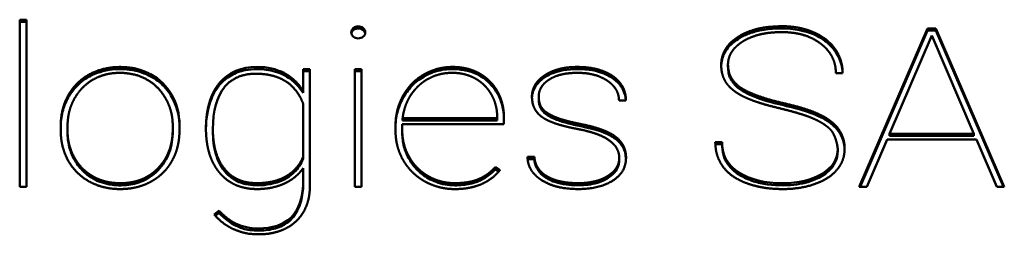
# Model space of a CAD drawing. Header units: millimetres. Extents: x 90 to 4401, y 90 to 14724.
# Tile 38 of 44: x 3206.67 to 3229.66, y 2449.69 to 2454.69. Entities that reach past the tile are written whole.
import ezdxf

# ---------------------------------------------------------------- set-up
doc = ezdxf.new("R2010")
doc.units = ezdxf.units.MM
doc.header["$LTSCALE"] = 15
doc.layers.add('Visible (ISO)', color=7, linetype='Continuous', lineweight=50)

msp = doc.modelspace()

# ---------------------------------------------------------------- linework, layer by layer
at = {"layer": 'Visible (ISO)'}
for p, q in [((3206.673, 2450.796), (3206.673, 2454.691)), ((3206.673, 2454.691), (3206.831, 2454.691)), ((3206.673, 2454.641), (3206.831, 2454.641)), ((3206.831, 2454.691), (3206.831, 2450.796)), ((3226.275, 2450.796), (3227.871, 2454.488)), ((3226.297, 2450.796), (3227.871, 2454.438)), ((3227.871, 2454.438), (3227.871, 2454.488)), ((3227.871, 2454.488), (3228.065, 2454.488)), ((3227.871, 2454.438), (3228.065, 2454.438)), ((3228.065, 2454.488), (3229.66, 2450.796)), ((3228.065, 2454.438), (3228.065, 2454.488)), ((3228.065, 2454.438), (3229.639, 2450.796)), ((3223.443, 2454.239), (3223.443, 2454.289)), ((3225.202, 2454.351), (3225.202, 2454.401)), ((3227.968, 2454.323), (3226.981, 2452.036)), ((3228.952, 2452.036), (3227.968, 2454.323)), ((3213.288, 2453.54), (3213.449, 2453.54)), ((3213.288, 2453.038), (3213.288, 2453.54)), ((3213.288, 2453.49), (3213.449, 2453.49)), ((3213.449, 2453.54), (3213.449, 2450.844)), ((3214.497, 2450.796), (3214.497, 2453.54)), ((3214.497, 2453.54), (3214.656, 2453.54)), ((3214.497, 2453.49), (3214.656, 2453.49)), ((3214.656, 2453.54), (3214.656, 2450.796)), ((3223.209, 2453.599), (3223.209, 2453.649)), ((3216.105, 2453.363), (3216.105, 2453.413)), ((3225.886, 2453.449), (3225.727, 2453.449)), ((3213.288, 2452.988), (3213.288, 2453.038)), ((3223.511, 2453.056), (3223.511, 2453.106)), ((3218.79, 2452.85), (3218.79, 2452.9)), ((3220.826, 2452.807), (3220.665, 2452.807)), ((3213.288, 2451.496), (3213.288, 2452.741)), ((3215.613, 2452.346), (3215.613, 2452.396)), ((3215.613, 2452.396), (3217.821, 2452.396)), ((3215.613, 2452.346), (3217.821, 2452.346)), ((3217.821, 2452.396), (3217.821, 2452.429)), ((3217.821, 2452.346), (3217.821, 2452.396)), ((3217.979, 2452.404), (3217.979, 2452.259)), ((3207.631, 2452.099), (3207.631, 2452.221)), ((3207.789, 2452.196), (3207.789, 2452.115)), ((3207.789, 2452.065), (3207.789, 2452.115)), ((3210.246, 2452.143), (3210.246, 2452.221)), ((3210.246, 2452.093), (3210.246, 2452.143)), ((3210.404, 2452.236), (3210.404, 2452.115)), ((3211.021, 2452.16), (3211.021, 2452.196)), ((3211.183, 2452.087), (3211.183, 2452.137)), ((3215.447, 2452.107), (3215.447, 2452.221)), ((3215.604, 2452.259), (3215.604, 2452.11)), ((3217.979, 2452.259), (3215.604, 2452.259)), ((3215.604, 2452.06), (3215.604, 2452.11)), ((3226.923, 2451.899), (3226.448, 2450.796)), ((3229.011, 2451.899), (3226.923, 2451.899)), ((3226.981, 2452.036), (3228.952, 2452.036)), ((3226.981, 2451.986), (3226.981, 2452.036)), ((3226.981, 2451.986), (3228.952, 2451.986)), ((3228.952, 2451.986), (3228.952, 2452.036)), ((3229.488, 2450.796), (3229.011, 2451.899)), ((3222.913, 2451.838), (3223.072, 2451.838)), ((3222.915, 2451.788), (3223.072, 2451.788)), ((3223.072, 2451.788), (3223.072, 2451.838)), ((3225.772, 2451.631), (3225.772, 2451.681)), ((3213.288, 2451.446), (3213.288, 2451.496)), ((3218.53, 2451.493), (3218.688, 2451.493)), ((3218.532, 2451.443), (3218.688, 2451.443)), ((3218.688, 2451.443), (3218.688, 2451.493)), ((3220.671, 2451.418), (3220.671, 2451.468)), ((3213.288, 2450.809), (3213.288, 2451.23)), ((3217.774, 2451.257), (3217.886, 2451.189)), ((3217.774, 2451.207), (3217.774, 2451.257)), ((3217.774, 2451.207), (3217.858, 2451.156)), ((3208.382, 2450.992), (3208.382, 2451.042)), ((3217.378, 2450.924), (3217.378, 2450.974)), ((3206.831, 2450.796), (3206.673, 2450.796)), ((3213.288, 2450.759), (3213.288, 2450.809)), ((3214.656, 2450.796), (3214.497, 2450.796)), ((3226.448, 2450.796), (3226.275, 2450.796)), ((3229.66, 2450.796), (3229.488, 2450.796)), ((3211.215, 2450.153), (3211.326, 2450.245)), ((3211.24, 2450.124), (3211.326, 2450.195)), ((3211.326, 2450.195), (3211.326, 2450.245)), ((3213.007, 2450.034), (3213.007, 2450.084))]:
    msp.add_line(p, q, dxfattribs=at)
for points, degree, knots in [([(3214.415, 2454.397), (3214.415, 2454.436), (3214.431, 2454.469), (3214.462, 2454.497), (3214.493, 2454.525), (3214.532, 2454.539), (3214.576, 2454.539), (3214.621, 2454.539), (3214.66, 2454.525), (3214.692, 2454.497), (3214.724, 2454.469), (3214.74, 2454.436), (3214.74, 2454.397), (3214.74, 2454.358), (3214.724, 2454.325), (3214.692, 2454.298), (3214.66, 2454.271), (3214.621, 2454.257), (3214.576, 2454.257), (3214.532, 2454.257), (3214.493, 2454.271), (3214.462, 2454.298), (3214.431, 2454.325), (3214.415, 2454.358), (3214.415, 2454.397)], 3, [-8, -8, -8, -8, -7, -7, -7, -6, -6, -6, -5, -5, -5, -4, -4, -4, -3, -3, -3, -2, -2, -2, -1, -1, -1, 0, 0, 0, 0]), ([(3214.417, 2454.372), (3214.418, 2454.375), (3214.419, 2454.379), (3214.423, 2454.393), (3214.427, 2454.404), (3214.443, 2454.43), (3214.457, 2454.445), (3214.49, 2454.469), (3214.507, 2454.477), (3214.554, 2454.49), (3214.579, 2454.489), (3214.612, 2454.487), (3214.631, 2454.482), (3214.668, 2454.466), (3214.686, 2454.454), (3214.715, 2454.425), (3214.725, 2454.41), (3214.735, 2454.386), (3214.737, 2454.379), (3214.738, 2454.372)], 3, [-0.1641903, -0.1641903, -0.1641903, -0.1641903, -0.16296554, -0.16296554, -0.15883237, -0.15883237, -0.15227141, -0.15227141, -0.14661179, -0.14661179, -0.13826507, -0.13826507, -0.12471133, -0.12471133, -0.11110411, -0.11110411, -0.09973768, -0.09973768, -0.09476912, -0.09476912, -0.09476912, -0.09476912]), ([(3223.443, 2454.289), (3223.557, 2454.368), (3223.78, 2454.454), (3224.018, 2454.523), (3224.458, 2454.544), (3224.715, 2454.533), (3224.954, 2454.493), (3225.096, 2454.444), (3225.202, 2454.401)], 4, [-1, -1, -1, -1, -1, -0.668293, -0.534633, -0.405112, -0.28205, 0, 0, 0, 0, 0]), ([(3223.443, 2454.239), (3223.512, 2454.287), (3223.6, 2454.328), (3223.766, 2454.392), (3223.856, 2454.419), (3224.223, 2454.499), (3224.49, 2454.49), (3224.881, 2454.476), (3225.112, 2454.387), (3225.202, 2454.351)], 3, [-0.03888646, -0.03888646, -0.03888646, -0.03888646, -0.03713456, -0.03713456, -0.03529345, -0.03529345, -0.02981508, -0.02981508, 0, 0, 0, 0]), ([(3225.376, 2454.132), (3225.268, 2454.215), (3225.094, 2454.309), (3224.838, 2454.386), (3224.476, 2454.408), (3224.1, 2454.39), (3223.846, 2454.331), (3223.665, 2454.254), (3223.556, 2454.185)], 4, [-1, -1, -1, -1, -1, -0.692243, -0.563238, -0.432859, -0.303828, 0, 0, 0, 0, 0]), ([(3223.18, 2453.205), (3223.14, 2453.258), (3223.095, 2453.35), (3223.06, 2453.459), (3223.048, 2453.634), (3223.054, 2453.729), (3223.072, 2453.827), (3223.103, 2453.916), (3223.145, 2454), (3223.222, 2454.11), (3223.305, 2454.192), (3223.382, 2454.25), (3223.443, 2454.289)], 4, [-1, -1, -1, -1, -1, -0.784485, -0.696929, -0.610586, -0.526633, -0.446295, -0.366853, -0.287487, -0.207306, 0, 0, 0, 0, 0]), ([(3223.051, 2453.612), (3223.053, 2453.648), (3223.056, 2453.686), (3223.077, 2453.794), (3223.105, 2453.892), (3223.256, 2454.106), (3223.357, 2454.184), (3223.443, 2454.239)], 3, [-0.08107446, -0.08107446, -0.08107446, -0.08107446, -0.06256516, -0.06256516, -0.03205442, -0.03205442, 0, 0, 0, 0]), ([(3223.556, 2454.185), (3223.502, 2454.151), (3223.433, 2454.101), (3223.359, 2454.031), (3223.292, 2453.938), (3223.254, 2453.869), (3223.227, 2453.795), (3223.211, 2453.709), (3223.205, 2453.634), (3223.231, 2453.388), (3223.315, 2453.286), (3223.418, 2453.157), (3223.511, 2453.106)], 4, [-1, -1, -1, -1, -1, -0.807334, -0.733687, -0.661403, -0.58966, -0.517548, -0.437202, -0.349666, -0.255141, 0, 0, 0, 0, 0]), ([(3225.202, 2454.401), (3225.303, 2454.358), (3225.432, 2454.288), (3225.574, 2454.179), (3225.711, 2454.015), (3225.82, 2453.837), (3225.87, 2453.678), (3225.886, 2453.546), (3225.886, 2453.449)], 4, [-1, -1, -1, -1, -1, -0.685688, -0.561927, -0.438522, -0.314668, 0, 0, 0, 0, 0]), ([(3225.202, 2454.351), (3225.329, 2454.297), (3225.446, 2454.228), (3225.666, 2454.035), (3225.744, 2453.919), (3225.848, 2453.704), (3225.879, 2453.581), (3225.885, 2453.449)], 3, [-0.1306389, -0.1306389, -0.1306389, -0.1306389, -0.0953187, -0.0953187, -0.0527428, -0.0527428, -0.0058303, -0.0058303, -0.0058303, -0.0058303]), ([(3225.727, 2453.449), (3225.727, 2453.513), (3225.719, 2453.6), (3225.695, 2453.706), (3225.641, 2453.828), (3225.573, 2453.942), (3225.499, 2454.028), (3225.43, 2454.09), (3225.376, 2454.132)], 4, [-1, -1, -1, -1, -1, -0.683615, -0.560028, -0.437178, -0.313984, 0, 0, 0, 0, 0]), ([(3207.805, 2452.927), (3207.888, 2453.073), (3208.025, 2453.248), (3208.276, 2453.432), (3208.633, 2453.557), (3209.019, 2453.612), (3209.365, 2453.577), (3209.577, 2453.501), (3209.73, 2453.421)], 4, [-1, -1, -1, -1, -1, -0.68655, -0.562281, -0.436906, -0.311538, 0, 0, 0, 0, 0]), ([(3207.805, 2452.877), (3207.856, 2452.967), (3207.915, 2453.05), (3208.058, 2453.202), (3208.14, 2453.268), (3208.345, 2453.398), (3208.496, 2453.468), (3208.885, 2453.548), (3209.081, 2453.546), (3209.447, 2453.499), (3209.603, 2453.437), (3209.73, 2453.371)], 3, [-0.157502, -0.157502, -0.157502, -0.157502, -0.132626, -0.132626, -0.1084432, -0.1084432, -0.0772811, -0.0772811, -0.0445962, -0.0445962, 0, 0, 0, 0]), ([(3211.341, 2453.222), (3211.554, 2453.468), (3211.845, 2453.591), (3212.216, 2453.591), (3212.452, 2453.591), (3212.662, 2453.544), (3212.846, 2453.45)], 3, [-3, -3, -3, -3, -2, -2, -2, -1, -1, -1, -1]), ([(3211.341, 2453.172), (3211.416, 2453.258), (3211.504, 2453.334), (3211.709, 2453.452), (3211.82, 2453.491), (3212.121, 2453.551), (3212.301, 2453.544), (3212.577, 2453.507), (3212.717, 2453.466), (3212.846, 2453.4)], 3, [-0.1349328, -0.1349328, -0.1349328, -0.1349328, -0.1090396, -0.1090396, -0.0837684, -0.0837684, -0.0450817, -0.0450817, 0, 0, 0, 0]), ([(3216.105, 2453.413), (3216.196, 2453.468), (3216.35, 2453.529), (3216.513, 2453.58), (3216.775, 2453.594), (3216.903, 2453.588), (3217.034, 2453.572), (3217.151, 2453.545), (3217.262, 2453.509), (3217.406, 2453.446), (3217.514, 2453.377), (3217.591, 2453.314), (3217.642, 2453.263)], 4, [-1, -1, -1, -1, -1, -0.763749, -0.672898, -0.585716, -0.502535, -0.42404, -0.34688, -0.270408, -0.193958, 0, 0, 0, 0, 0]), ([(3216.105, 2453.363), (3216.198, 2453.42), (3216.344, 2453.48), (3216.611, 2453.537), (3216.75, 2453.548), (3216.999, 2453.528), (3217.142, 2453.508), (3217.448, 2453.38), (3217.56, 2453.294), (3217.642, 2453.213)], 3, [-0.1921659, -0.1921659, -0.1921659, -0.1921659, -0.1270818, -0.1270818, -0.0741184, -0.0741184, -0.0373039, -0.0373039, 0, 0, 0, 0]), ([(3218.927, 2453.395), (3218.996, 2453.441), (3219.104, 2453.496), (3219.259, 2453.548), (3219.477, 2453.583), (3219.65, 2453.593), (3219.848, 2453.589), (3220.025, 2453.568), (3220.189, 2453.532), (3220.336, 2453.481), (3220.465, 2453.416), (3220.578, 2453.338), (3220.669, 2453.251), (3220.767, 2453.118), (3220.812, 2452.992), (3220.826, 2452.886), (3220.826, 2452.807)], 4, [-1, -1, -1, -1, -1, -0.848567, -0.784984, -0.718481, -0.65024, -0.581703, -0.514283, -0.449391, -0.386577, -0.325548, -0.265965, -0.207399, -0.149205, 0, 0, 0, 0, 0]), ([(3218.927, 2453.345), (3218.989, 2453.387), (3219.057, 2453.421), (3219.205, 2453.478), (3219.283, 2453.498), (3219.588, 2453.553), (3219.803, 2453.541), (3220.073, 2453.514), (3220.211, 2453.479), (3220.443, 2453.381), (3220.534, 2453.321), (3220.671, 2453.2), (3220.726, 2453.129), (3220.8, 2452.971), (3220.819, 2452.89), (3220.824, 2452.807)], 3, [-0.155212, -0.155212, -0.155212, -0.155212, -0.1487233, -0.1487233, -0.1419555, -0.1419555, -0.1231946, -0.1231946, -0.0935668, -0.0935668, -0.0648507, -0.0648507, -0.0347654, -0.0347654, -0.0057906, -0.0057906, -0.0057906, -0.0057906]), ([(3223.209, 2453.599), (3223.209, 2453.576), (3223.21, 2453.557), (3223.222, 2453.417), (3223.257, 2453.343), (3223.307, 2453.245), (3223.367, 2453.174), (3223.444, 2453.101), (3223.476, 2453.075), (3223.511, 2453.056)], 3, [-0.04110249, -0.04110249, -0.04110249, -0.04110249, -0.04043971, -0.04043971, -0.03414605, -0.03414605, -0.01231672, -0.01231672, 0, 0, 0, 0]), ([(3210.087, 2452.845), (3210.007, 2452.979), (3209.898, 2453.139), (3209.658, 2453.308), (3209.375, 2453.42), (3209.1, 2453.457), (3208.959, 2453.456), (3208.744, 2453.436), (3208.512, 2453.371), (3208.327, 2453.277), (3208.212, 2453.178), (3208.131, 2453.096)], 4, [-1, -1, -1, -1, -1, -0.749741, -0.651491, -0.558376, -0.468172, -0.381218, -0.298086, -0.213457, 0, 0, 0, 0, 0]), ([(3209.73, 2453.421), (3209.941, 2453.307), (3210.106, 2453.147), (3210.224, 2452.939), (3210.342, 2452.731), (3210.402, 2452.497), (3210.404, 2452.236)], 3, [-6, -6, -6, -6, -5, -5, -5, -4, -4, -4, -4]), ([(3209.73, 2453.371), (3209.849, 2453.307), (3209.953, 2453.228), (3210.147, 2453.025), (3210.217, 2452.909), (3210.361, 2452.612), (3210.402, 2452.402), (3210.404, 2452.186)], 3, [-0.1425678, -0.1425678, -0.1425678, -0.1425678, -0.1113813, -0.1113813, -0.0745516, -0.0745516, 0, 0, 0, 0]), ([(3213.288, 2452.741), (3213.246, 2452.849), (3213.174, 2452.986), (3213.056, 2453.134), (3212.874, 2453.268), (3212.726, 2453.342), (3212.563, 2453.396), (3212.373, 2453.427), (3212.189, 2453.439), (3211.866, 2453.415), (3211.676, 2453.326), (3211.529, 2453.218), (3211.453, 2453.121)], 4, [-1, -1, -1, -1, -1, -0.790673, -0.71142, -0.633181, -0.55425, -0.473785, -0.389901, -0.304199, -0.217745, 0, 0, 0, 0, 0]), ([(3212.846, 2453.45), (3212.887, 2453.428), (3212.944, 2453.394), (3213.012, 2453.346), (3213.09, 2453.279), (3213.165, 2453.205), (3213.221, 2453.137), (3213.261, 2453.08), (3213.288, 2453.038)], 4, [-1, -1, -1, -1, -1, -0.695404, -0.572444, -0.448249, -0.322417, 0, 0, 0, 0, 0]), ([(3212.846, 2453.4), (3212.938, 2453.351), (3213.02, 2453.292), (3213.169, 2453.153), (3213.234, 2453.073), (3213.288, 2452.988)], 3, [-0.06598907, -0.06598907, -0.06598907, -0.06598907, -0.03369917, -0.03369917, 0, 0, 0, 0]), ([(3215.622, 2452.918), (3215.65, 2452.968), (3215.692, 2453.035), (3215.751, 2453.115), (3215.832, 2453.204), (3215.917, 2453.285), (3215.994, 2453.344), (3216.058, 2453.386), (3216.105, 2453.413)], 4, [-1, -1, -1, -1, -1, -0.679498, -0.554023, -0.429879, -0.306637, 0, 0, 0, 0, 0]), ([(3215.622, 2452.868), (3215.678, 2452.969), (3215.746, 2453.064), (3215.91, 2453.232), (3216.001, 2453.303), (3216.105, 2453.363)], 3, [-0.07610746, -0.07610746, -0.07610746, -0.07610746, -0.03743069, -0.03743069, 0, 0, 0, 0]), ([(3216.776, 2453.454), (3216.704, 2453.454), (3216.607, 2453.447), (3216.486, 2453.426), (3216.348, 2453.381), (3216.215, 2453.323), (3216.115, 2453.26), (3216.041, 2453.202), (3215.991, 2453.156)], 4, [-1, -1, -1, -1, -1, -0.68648, -0.563243, -0.440271, -0.316543, 0, 0, 0, 0, 0]), ([(3217.31, 2453.321), (3217.273, 2453.341), (3217.22, 2453.367), (3217.149, 2453.395), (3217.059, 2453.421), (3216.965, 2453.441), (3216.886, 2453.451), (3216.822, 2453.454), (3216.776, 2453.454)], 4, [-1, -1, -1, -1, -1, -0.689384, -0.565612, -0.441585, -0.316815, 0, 0, 0, 0, 0]), ([(3217.685, 2452.948), (3217.664, 2452.985), (3217.631, 2453.036), (3217.586, 2453.096), (3217.523, 2453.163), (3217.456, 2453.224), (3217.397, 2453.269), (3217.347, 2453.3), (3217.31, 2453.321)], 4, [-1, -1, -1, -1, -1, -0.680202, -0.554876, -0.43077, -0.307435, 0, 0, 0, 0, 0]), ([(3217.642, 2453.263), (3217.693, 2453.212), (3217.758, 2453.136), (3217.828, 2453.03), (3217.893, 2452.889), (3217.946, 2452.734), (3217.971, 2452.598), (3217.979, 2452.487), (3217.979, 2452.404)], 4, [-1, -1, -1, -1, -1, -0.698446, -0.576592, -0.45304, -0.327065, 0, 0, 0, 0, 0]), ([(3218.864, 2452.428), (3218.792, 2452.472), (3218.713, 2452.581), (3218.649, 2452.673), (3218.629, 2452.891), (3218.634, 2452.96), (3218.648, 2453.04), (3218.671, 2453.108), (3218.703, 2453.172), (3218.76, 2453.256), (3218.823, 2453.319), (3218.881, 2453.365), (3218.927, 2453.395)], 4, [-1, -1, -1, -1, -1, -0.752, -0.657191, -0.568203, -0.485983, -0.412111, -0.338972, -0.265774, -0.191721, 0, 0, 0, 0, 0]), ([(3218.633, 2452.878), (3218.634, 2452.899), (3218.637, 2452.922), (3218.649, 2452.991), (3218.667, 2453.068), (3218.787, 2453.243), (3218.868, 2453.306), (3218.927, 2453.345)], 3, [-0.05359846, -0.05359846, -0.05359846, -0.05359846, -0.04289259, -0.04289259, -0.02211719, -0.02211719, 0, 0, 0, 0]), ([(3219.034, 2453.296), (3218.978, 2453.26), (3218.911, 2453.207), (3218.847, 2453.126), (3218.803, 2453.021), (3218.788, 2452.931), (3218.789, 2452.86), (3218.808, 2452.731), (3218.869, 2452.606), (3218.97, 2452.521), (3219.085, 2452.462), (3219.177, 2452.423)], 4, [-1, -1, -1, -1, -1, -0.783304, -0.699836, -0.617435, -0.530295, -0.440675, -0.349494, -0.253947, 0, 0, 0, 0, 0]), ([(3220.395, 2453.268), (3220.312, 2453.326), (3220.173, 2453.391), (3219.979, 2453.443), (3219.692, 2453.458), (3219.422, 2453.445), (3219.235, 2453.401), (3219.109, 2453.346), (3219.034, 2453.296)], 4, [-1, -1, -1, -1, -1, -0.688254, -0.557115, -0.425542, -0.296867, 0, 0, 0, 0, 0]), ([(3220.665, 2452.807), (3220.664, 2452.849), (3220.659, 2452.907), (3220.64, 2452.978), (3220.6, 2453.06), (3220.547, 2453.138), (3220.49, 2453.197), (3220.437, 2453.239), (3220.395, 2453.268)], 4, [-1, -1, -1, -1, -1, -0.690102, -0.567906, -0.44541, -0.321351, 0, 0, 0, 0, 0]), ([(3208.131, 2453.096), (3208.079, 2453.041), (3208.013, 2452.96), (3207.941, 2452.848), (3207.875, 2452.699), (3207.821, 2452.538), (3207.797, 2452.397), (3207.789, 2452.281), (3207.789, 2452.196)], 4, [-1, -1, -1, -1, -1, -0.697228, -0.575143, -0.451551, -0.325746, 0, 0, 0, 0, 0]), ([(3211.021, 2452.196), (3211.023, 2452.302), (3211.033, 2452.444), (3211.059, 2452.614), (3211.111, 2452.802), (3211.172, 2452.965), (3211.236, 2453.084), (3211.295, 2453.167), (3211.341, 2453.222)], 4, [-1, -1, -1, -1, -1, -0.65796, -0.529189, -0.405246, -0.285602, 0, 0, 0, 0, 0]), ([(3211.021, 2452.147), (3211.025, 2452.364), (3211.054, 2452.589), (3211.176, 2452.93), (3211.245, 2453.059), (3211.341, 2453.172)], 3, [-0.1234677, -0.1234677, -0.1234677, -0.1234677, -0.0485828, -0.0485828, 0, 0, 0, 0]), ([(3215.991, 2453.156), (3215.941, 2453.11), (3215.878, 2453.042), (3215.807, 2452.948), (3215.736, 2452.822), (3215.675, 2452.687), (3215.641, 2452.567), (3215.622, 2452.469), (3215.613, 2452.396)], 4, [-1, -1, -1, -1, -1, -0.695515, -0.572993, -0.449235, -0.323619, 0, 0, 0, 0, 0]), ([(3217.642, 2453.213), (3217.757, 2453.099), (3217.84, 2452.969), (3217.954, 2452.674), (3217.979, 2452.514), (3217.979, 2452.354)], 3, [-0.1079399, -0.1079399, -0.1079399, -0.1079399, -0.0555328, -0.0555328, 0, 0, 0, 0]), ([(3223.586, 2452.893), (3223.541, 2452.915), (3223.483, 2452.946), (3223.414, 2452.988), (3223.34, 2453.042), (3223.275, 2453.095), (3223.23, 2453.141), (3223.2, 2453.178), (3223.18, 2453.205)], 4, [-1, -1, -1, -1, -1, -0.666449, -0.538797, -0.414572, -0.293387, 0, 0, 0, 0, 0]), ([(3223.511, 2453.056), (3223.628, 2452.978), (3223.777, 2452.912), (3224.115, 2452.793), (3224.316, 2452.74), (3224.506, 2452.697)], 3, [-0.1095089, -0.1095089, -0.1095089, -0.1095089, -0.0589139, -0.0589139, 0, 0, 0, 0]), ([(3207.631, 2452.171), (3207.631, 2452.296), (3207.644, 2452.42), (3207.702, 2452.658), (3207.745, 2452.77), (3207.805, 2452.877)], 3, [-0.08429769, -0.08429769, -0.08429769, -0.08429769, -0.04123132, -0.04123132, 0, 0, 0, 0]), ([(3215.447, 2452.171), (3215.447, 2452.293), (3215.46, 2452.414), (3215.519, 2452.65), (3215.563, 2452.761), (3215.622, 2452.868)], 3, [-0.08338392, -0.08338392, -0.08338392, -0.08338392, -0.0411106, -0.0411106, 0, 0, 0, 0]), ([(3218.791, 2452.85), (3218.79, 2452.817), (3218.793, 2452.791), (3218.806, 2452.697), (3218.824, 2452.654), (3218.846, 2452.608), (3218.873, 2452.565), (3218.989, 2452.464), (3219.072, 2452.417), (3219.177, 2452.373)], 3, [-0.08701966, -0.08701966, -0.08701966, -0.08701966, -0.0836525, -0.0836525, -0.0657302, -0.0657302, -0.03504572, -0.03504572, 0, 0, 0, 0]), ([(3224.506, 2452.697), (3224.699, 2452.654), (3224.901, 2452.601), (3225.235, 2452.485), (3225.393, 2452.418), (3225.523, 2452.336)], 3, [-0.1082347, -0.1082347, -0.1082347, -0.1082347, -0.0482034, -0.0482034, 0, 0, 0, 0]), ([(3219.687, 2452.147), (3219.589, 2452.166), (3219.461, 2452.192), (3219.314, 2452.23), (3219.159, 2452.28), (3219.037, 2452.327), (3218.953, 2452.369), (3218.897, 2452.403), (3218.864, 2452.428)], 4, [-1, -1, -1, -1, -1, -0.637283, -0.504944, -0.380734, -0.264261, 0, 0, 0, 0, 0]), ([(3219.177, 2452.373), (3219.259, 2452.339), (3219.354, 2452.31), (3219.549, 2452.257), (3219.664, 2452.231), (3219.774, 2452.209)], 3, [-0.06109803, -0.06109803, -0.06109803, -0.06109803, -0.03386103, -0.03386103, 0, 0, 0, 0]), ([(3225.644, 2452.08), (3225.625, 2452.105), (3225.595, 2452.139), (3225.55, 2452.181), (3225.487, 2452.231), (3225.413, 2452.281), (3225.345, 2452.32), (3225.287, 2452.349), (3225.243, 2452.369)], 4, [-1, -1, -1, -1, -1, -0.709159, -0.588348, -0.464086, -0.336004, 0, 0, 0, 0, 0]), ([(3225.523, 2452.386), (3225.587, 2452.345), (3225.667, 2452.284), (3225.754, 2452.198), (3225.834, 2452.08), (3225.878, 2451.989), (3225.911, 2451.893), (3225.93, 2451.786), (3225.936, 2451.682), (3225.921, 2451.488), (3225.87, 2451.363), (3225.807, 2451.256), (3225.751, 2451.193)], 4, [-1, -1, -1, -1, -1, -0.797934, -0.719306, -0.641141, -0.562568, -0.482883, -0.399506, -0.313291, -0.224878, 0, 0, 0, 0, 0]), ([(3225.523, 2452.336), (3225.596, 2452.289), (3225.662, 2452.237), (3225.789, 2452.104), (3225.83, 2452.036), (3225.912, 2451.869), (3225.93, 2451.757), (3225.932, 2451.666)], 3, [-0.042238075, -0.042238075, -0.042238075, -0.042238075, -0.0403008, -0.0403008, -0.037985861, -0.037985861, -0.032753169, -0.032753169, -0.032753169, -0.032753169]), ([(3209.904, 2451.235), (3209.956, 2451.288), (3210.022, 2451.368), (3210.094, 2451.48), (3210.16, 2451.629), (3210.213, 2451.792), (3210.238, 2451.936), (3210.246, 2452.055), (3210.246, 2452.143)], 4, [-1, -1, -1, -1, -1, -0.699796, -0.578157, -0.454597, -0.328393, 0, 0, 0, 0, 0]), ([(3211.341, 2451.123), (3211.293, 2451.18), (3211.232, 2451.266), (3211.165, 2451.388), (3211.104, 2451.555), (3211.052, 2451.744), (3211.029, 2451.913), (3211.021, 2452.054), (3211.021, 2452.16)], 4, [-1, -1, -1, -1, -1, -0.711059, -0.590979, -0.467146, -0.338975, 0, 0, 0, 0, 0]), ([(3211.183, 2452.143), (3211.182, 2451.953), (3211.209, 2451.708), (3211.289, 2451.44), (3211.472, 2451.179), (3211.623, 2451.041), (3211.801, 2450.946), (3211.995, 2450.89), (3212.224, 2450.877), (3212.416, 2450.89), (3212.598, 2450.922), (3212.76, 2450.974), (3212.905, 2451.046), (3213.08, 2451.168), (3213.189, 2451.294), (3213.253, 2451.408), (3213.288, 2451.496)], 4, [-1, -1, -1, -1, -1, -0.808496, -0.739407, -0.673996, -0.610722, -0.547821, -0.48542, -0.423737, -0.36345, -0.305587, -0.249282, -0.193956, -0.13898, 0, 0, 0, 0, 0]), ([(3219.774, 2452.259), (3219.962, 2452.222), (3220.195, 2452.162), (3220.422, 2452.077), (3220.622, 2451.942), (3220.719, 2451.842), (3220.785, 2451.731), (3220.823, 2451.595), (3220.838, 2451.453), (3220.802, 2451.226), (3220.684, 2451.059), (3220.477, 2450.897), (3220.202, 2450.79), (3219.752, 2450.718), (3219.269, 2450.756), (3219.03, 2450.849), (3218.857, 2450.954)], 4, [-1, -1, -1, -1, -1, -0.8384, -0.783645, -0.733132, -0.684474, -0.635572, -0.582777, -0.526313, -0.465799, -0.401149, -0.333823, -0.2616, -0.186664, 0, 0, 0, 0, 0]), ([(3220.671, 2451.468), (3220.671, 2451.539), (3220.652, 2451.635), (3220.59, 2451.749), (3220.458, 2451.87), (3220.265, 2451.992), (3220.049, 2452.069), (3219.849, 2452.118), (3219.687, 2452.147)], 4, [-1, -1, -1, -1, -1, -0.727319, -0.614676, -0.495626, -0.367163, 0, 0, 0, 0, 0]), ([(3219.774, 2452.209), (3220.113, 2452.141), (3220.296, 2452.07), (3220.484, 2451.983), (3220.57, 2451.932), (3220.714, 2451.801), (3220.752, 2451.737), (3220.789, 2451.654), (3220.824, 2451.57), (3220.828, 2451.455)], 3, [-1.1606355, -1.1606355, -1.1606355, -1.1606355, -0.9308178, -0.9308178, -0.726122, -0.726122, -0.5078648, -0.5078648, -0.3683989, -0.3683989, -0.3683989, -0.3683989]), ([(3209.74, 2450.92), (3209.643, 2450.866), (3209.497, 2450.806), (3209.298, 2450.757), (3209.032, 2450.741), (3208.836, 2450.75), (3208.653, 2450.781), (3208.479, 2450.833), (3208.316, 2450.905), (3208.165, 2450.998), (3208.032, 2451.107), (3207.916, 2451.234), (3207.816, 2451.379), (3207.702, 2451.606), (3207.65, 2451.807), (3207.632, 2451.975), (3207.631, 2452.099)], 4, [-1, -1, -1, -1, -1, -0.847492, -0.785547, -0.723387, -0.661399, -0.599973, -0.539137, -0.478528, -0.417775, -0.35652, -0.294413, -0.2312, -0.166682, 0, 0, 0, 0, 0]), ([(3207.789, 2452.065), (3207.789, 2451.955), (3207.801, 2451.846), (3207.854, 2451.634), (3207.893, 2451.533), (3207.946, 2451.437)], 3, [-0.07502296, -0.07502296, -0.07502296, -0.07502296, -0.03697396, -0.03697396, 0, 0, 0, 0]), ([(3209.904, 2451.185), (3210.022, 2451.306), (3210.107, 2451.443), (3210.222, 2451.755), (3210.246, 2451.924), (3210.246, 2452.093)], 3, [-0.1133949, -0.1133949, -0.1133949, -0.1133949, -0.0584862, -0.0584862, 0, 0, 0, 0]), ([(3211.183, 2452.093), (3211.182, 2451.916), (3211.201, 2451.73), (3211.304, 2451.385), (3211.376, 2451.267), (3211.523, 2451.075), (3211.607, 2451.012), (3211.737, 2450.93), (3211.832, 2450.884), (3212.095, 2450.828), (3212.251, 2450.827), (3212.587, 2450.86), (3212.725, 2450.914), (3212.862, 2450.974), (3212.977, 2451.034), (3213.176, 2451.228), (3213.243, 2451.332), (3213.288, 2451.446)], 3, [-0.2104144, -0.2104144, -0.2104144, -0.2104144, -0.1975662, -0.1975662, -0.1846502, -0.1846502, -0.1678385, -0.1678385, -0.148145, -0.148145, -0.1257265, -0.1257265, -0.0894899, -0.0894899, -0.0416434, -0.0416434, 0, 0, 0, 0]), ([(3215.604, 2452.06), (3215.604, 2451.952), (3215.617, 2451.845), (3215.672, 2451.636), (3215.713, 2451.536), (3215.767, 2451.441)], 3, [-0.07426005, -0.07426005, -0.07426005, -0.07426005, -0.03680539, -0.03680539, 0, 0, 0, 0]), ([(3225.772, 2451.681), (3225.768, 2451.715), (3225.762, 2451.762), (3225.749, 2451.821), (3225.729, 2451.891), (3225.706, 2451.958), (3225.682, 2452.012), (3225.661, 2452.052), (3225.644, 2452.08)], 4, [-1, -1, -1, -1, -1, -0.682012, -0.556573, -0.432043, -0.308188, 0, 0, 0, 0, 0]), ([(3223.654, 2450.878), (3223.541, 2450.919), (3223.397, 2450.987), (3223.24, 2451.093), (3223.096, 2451.254), (3222.982, 2451.433), (3222.93, 2451.597), (3222.914, 2451.735), (3222.913, 2451.838)], 4, [-1, -1, -1, -1, -1, -0.681662, -0.559073, -0.43754, -0.315304, 0, 0, 0, 0, 0]), ([(3223.072, 2451.838), (3223.072, 2451.767), (3223.08, 2451.673), (3223.108, 2451.558), (3223.169, 2451.431), (3223.245, 2451.315), (3223.328, 2451.23), (3223.404, 2451.172), (3223.464, 2451.133)], 4, [-1, -1, -1, -1, -1, -0.678521, -0.554615, -0.432303, -0.310232, 0, 0, 0, 0, 0]), ([(3223.072, 2451.788), (3223.072, 2451.705), (3223.082, 2451.622), (3223.127, 2451.464), (3223.161, 2451.391), (3223.274, 2451.228), (3223.361, 2451.149), (3223.464, 2451.083)], 3, [-0.09479349, -0.09479349, -0.09479349, -0.09479349, -0.06585311, -0.06585311, -0.03842398, -0.03842398, 0, 0, 0, 0]), ([(3223.464, 2451.133), (3223.725, 2450.966), (3224.066, 2450.882), (3224.486, 2450.882), (3224.859, 2450.882), (3225.166, 2450.956), (3225.408, 2451.104), (3225.651, 2451.252), (3225.772, 2451.444), (3225.772, 2451.681)], 3, [-31, -31, -31, -31, -30, -30, -30, -29, -29, -29, -28, -28, -28, -28]), ([(3207.946, 2451.487), (3207.97, 2451.442), (3208.007, 2451.382), (3208.061, 2451.31), (3208.134, 2451.231), (3208.211, 2451.157), (3208.281, 2451.104), (3208.339, 2451.067), (3208.382, 2451.042)], 4, [-1, -1, -1, -1, -1, -0.680266, -0.554927, -0.430797, -0.307439, 0, 0, 0, 0, 0]), ([(3207.946, 2451.437), (3207.995, 2451.346), (3208.057, 2451.261), (3208.204, 2451.11), (3208.288, 2451.046), (3208.382, 2450.992)], 3, [-0.06862536, -0.06862536, -0.06862536, -0.06862536, -0.03381503, -0.03381503, 0, 0, 0, 0]), ([(3216.13, 2450.924), (3216.08, 2450.952), (3216.014, 2450.994), (3215.934, 2451.053), (3215.845, 2451.134), (3215.761, 2451.222), (3215.699, 2451.3), (3215.656, 2451.366), (3215.628, 2451.415)], 4, [-1, -1, -1, -1, -1, -0.690599, -0.566883, -0.442709, -0.317663, 0, 0, 0, 0, 0]), ([(3215.767, 2451.491), (3215.793, 2451.446), (3215.831, 2451.386), (3215.886, 2451.314), (3215.961, 2451.235), (3216.04, 2451.161), (3216.112, 2451.107), (3216.171, 2451.069), (3216.215, 2451.044)], 4, [-1, -1, -1, -1, -1, -0.681131, -0.555903, -0.431743, -0.30823, 0, 0, 0, 0, 0]), ([(3215.767, 2451.441), (3215.819, 2451.35), (3215.882, 2451.265), (3216.034, 2451.113), (3216.119, 2451.048), (3216.215, 2450.994)], 3, [-0.06951873, -0.06951873, -0.06951873, -0.06951873, -0.03432364, -0.03432364, 0, 0, 0, 0]), ([(3218.857, 2450.954), (3218.806, 2450.987), (3218.741, 2451.036), (3218.672, 2451.104), (3218.609, 2451.195), (3218.56, 2451.29), (3218.537, 2451.374), (3218.53, 2451.443), (3218.53, 2451.493)], 4, [-1, -1, -1, -1, -1, -0.678946, -0.555115, -0.432812, -0.310678, 0, 0, 0, 0, 0]), ([(3218.688, 2451.493), (3218.693, 2451.431), (3218.711, 2451.347), (3218.756, 2451.249), (3218.843, 2451.146), (3218.922, 2451.079), (3219.019, 2451.019), (3219.132, 2450.969), (3219.262, 2450.929), (3219.409, 2450.9), (3219.57, 2450.884), (3219.751, 2450.88), (3219.907, 2450.889), (3220.105, 2450.919), (3220.245, 2450.965), (3220.343, 2451.013), (3220.405, 2451.053)], 4, [-1, -1, -1, -1, -1, -0.856652, -0.800372, -0.743509, -0.685294, -0.625114, -0.562452, -0.496868, -0.428069, -0.357809, -0.287753, -0.219564, -0.154514, 0, 0, 0, 0, 0]), ([(3218.688, 2451.443), (3218.694, 2451.37), (3218.713, 2451.298), (3218.782, 2451.164), (3218.83, 2451.107), (3218.961, 2451), (3219.052, 2450.949), (3219.347, 2450.849), (3219.535, 2450.835), (3219.816, 2450.83), (3219.968, 2450.841), (3220.25, 2450.913), (3220.344, 2450.963), (3220.405, 2451.003)], 3, [-0.104955, -0.104955, -0.104955, -0.104955, -0.0931069, -0.0931069, -0.0815545, -0.0815545, -0.068157, -0.068157, -0.0471617, -0.0471617, -0.0230948, -0.0230948, 0, 0, 0, 0]), ([(3220.405, 2451.053), (3220.447, 2451.08), (3220.5, 2451.12), (3220.557, 2451.174), (3220.608, 2451.245), (3220.647, 2451.318), (3220.665, 2451.38), (3220.671, 2451.431), (3220.671, 2451.468)], 4, [-1, -1, -1, -1, -1, -0.671252, -0.546163, -0.423855, -0.302974, 0, 0, 0, 0, 0]), ([(3220.405, 2451.003), (3220.455, 2451.035), (3220.501, 2451.072), (3220.578, 2451.151), (3220.608, 2451.193), (3220.658, 2451.296), (3220.671, 2451.356), (3220.671, 2451.418)], 3, [-0.05728712, -0.05728712, -0.05728712, -0.05728712, -0.03874074, -0.03874074, -0.02150902, -0.02150902, 0, 0, 0, 0]), ([(3223.464, 2451.083), (3223.547, 2451.03), (3223.637, 2450.986), (3223.832, 2450.914), (3223.938, 2450.887), (3224.28, 2450.827), (3224.538, 2450.823), (3224.926, 2450.865), (3225.098, 2450.905), (3225.352, 2451.017), (3225.463, 2451.079), (3225.623, 2451.223), (3225.677, 2451.291), (3225.754, 2451.452), (3225.772, 2451.54), (3225.772, 2451.631)], 3, [-0.316186, -0.316186, -0.316186, -0.316186, -0.2820352, -0.2820352, -0.2457567, -0.2457567, -0.1664223, -0.1664223, -0.1004466, -0.1004466, -0.0604121, -0.0604121, -0.0313334, -0.0313334, 0, 0, 0, 0]), ([(3208.382, 2451.042), (3208.465, 2450.992), (3208.606, 2450.937), (3208.765, 2450.892), (3209.018, 2450.879), (3209.149, 2450.885), (3209.282, 2450.902), (3209.402, 2450.93), (3209.516, 2450.968), (3209.663, 2451.037), (3209.773, 2451.111), (3209.852, 2451.18), (3209.904, 2451.235)], 4, [-1, -1, -1, -1, -1, -0.772231, -0.68257, -0.595525, -0.511822, -0.432372, -0.354177, -0.276514, -0.198645, 0, 0, 0, 0, 0]), ([(3208.382, 2450.992), (3208.468, 2450.94), (3208.607, 2450.883), (3208.845, 2450.84), (3208.989, 2450.821), (3209.285, 2450.85), (3209.42, 2450.877), (3209.716, 2451.011), (3209.828, 2451.106), (3209.904, 2451.185)], 3, [-0.2080135, -0.2080135, -0.2080135, -0.2080135, -0.1157323, -0.1157323, -0.0667432, -0.0667432, -0.0354993, -0.0354993, 0, 0, 0, 0]), ([(3210.231, 2451.407), (3210.204, 2451.358), (3210.163, 2451.293), (3210.104, 2451.215), (3210.022, 2451.127), (3209.935, 2451.047), (3209.856, 2450.988), (3209.79, 2450.947), (3209.74, 2450.92)], 4, [-1, -1, -1, -1, -1, -0.682217, -0.55722, -0.433118, -0.309462, 0, 0, 0, 0, 0]), ([(3213.288, 2451.23), (3213.263, 2451.193), (3213.224, 2451.145), (3213.17, 2451.087), (3213.096, 2451.022), (3213.017, 2450.963), (3212.946, 2450.92), (3212.888, 2450.89), (3212.844, 2450.871)], 4, [-1, -1, -1, -1, -1, -0.686144, -0.561765, -0.437648, -0.313351, 0, 0, 0, 0, 0]), ([(3217.886, 2451.189), (3217.832, 2451.121), (3217.748, 2451.035), (3217.625, 2450.942), (3217.453, 2450.856), (3217.263, 2450.787), (3217.089, 2450.755), (3216.943, 2450.745), (3216.834, 2450.745)], 4, [-1, -1, -1, -1, -1, -0.692708, -0.571282, -0.449139, -0.32484, 0, 0, 0, 0, 0]), ([(3217.378, 2450.974), (3217.457, 2451.009), (3217.499, 2451.032), (3217.565, 2451.072), (3217.655, 2451.14), (3217.708, 2451.187), (3217.747, 2451.227), (3217.774, 2451.257)], 4, [-1, -1, -1, -1, -1, -0.616297, -0.482423, -0.346841, 0, 0, 0, 0, 0]), ([(3217.378, 2450.924), (3217.44, 2450.951), (3217.518, 2450.988), (3217.688, 2451.114), (3217.748, 2451.178), (3217.774, 2451.207)], 3, [-0.0261764, -0.0261764, -0.0261764, -0.0261764, -0.01282333, -0.01282333, 0, 0, 0, 0]), ([(3225.751, 2451.193), (3225.668, 2451.095), (3225.525, 2450.978), (3225.274, 2450.858), (3224.91, 2450.771), (3224.503, 2450.729), (3224.094, 2450.753), (3223.84, 2450.813), (3223.654, 2450.878)], 4, [-1, -1, -1, -1, -1, -0.716201, -0.594874, -0.467013, -0.334902, 0, 0, 0, 0, 0]), ([(3212.844, 2450.871), (3212.761, 2450.831), (3212.612, 2450.787), (3212.458, 2450.752), (3212.194, 2450.742), (3212.067, 2450.75), (3211.934, 2450.769), (3211.818, 2450.8), (3211.708, 2450.841), (3211.566, 2450.914), (3211.462, 2450.993), (3211.389, 2451.066), (3211.341, 2451.123)], 4, [-1, -1, -1, -1, -1, -0.772844, -0.682451, -0.594712, -0.510597, -0.431496, -0.35372, -0.276449, -0.198849, 0, 0, 0, 0, 0]), ([(3216.215, 2451.044), (3216.302, 2450.994), (3216.431, 2450.939), (3216.603, 2450.892), (3216.826, 2450.879), (3217.042, 2450.888), (3217.196, 2450.912), (3217.307, 2450.945), (3217.378, 2450.974)], 4, [-1, -1, -1, -1, -1, -0.675562, -0.546397, -0.418721, -0.293847, 0, 0, 0, 0, 0]), ([(3216.215, 2450.994), (3216.322, 2450.933), (3216.455, 2450.879), (3216.757, 2450.825), (3216.905, 2450.829), (3217.11, 2450.85), (3217.244, 2450.869), (3217.378, 2450.924)], 3, [-0.1854565, -0.1854565, -0.1854565, -0.1854565, -0.1145936, -0.1145936, -0.0442059, -0.0442059, 0, 0, 0, 0]), ([(3213.449, 2450.844), (3213.45, 2450.716), (3213.434, 2450.549), (3213.381, 2450.354), (3213.266, 2450.151), (3213.163, 2450.026), (3213.04, 2449.918), (3212.901, 2449.831), (3212.746, 2449.762), (3212.562, 2449.715), (3212.315, 2449.679), (3211.909, 2449.694), (3211.833, 2449.755), (3211.667, 2449.81)], 4, [-1, -1, -1, -1, -1, -0.799937, -0.724886, -0.651876, -0.58021, -0.509159, -0.437977, -0.365795, -0.287852, -0.207218, 0, 0, 0, 0, 0]), ([(3213.007, 2450.084), (3213.043, 2450.121), (3213.09, 2450.179), (3213.143, 2450.263), (3213.195, 2450.378), (3213.242, 2450.511), (3213.269, 2450.631), (3213.282, 2450.733), (3213.288, 2450.809)], 4, [-1, -1, -1, -1, -1, -0.71393, -0.59416, -0.470193, -0.341511, 0, 0, 0, 0, 0]), ([(3213.007, 2450.034), (3213.085, 2450.115), (3213.152, 2450.219), (3213.252, 2450.481), (3213.278, 2450.622), (3213.288, 2450.759)], 3, [-0.09593465, -0.09593465, -0.09593465, -0.09593465, -0.04784477, -0.04784477, 0, 0, 0, 0]), ([(3216.834, 2450.745), (3216.775, 2450.745), (3216.692, 2450.749), (3216.589, 2450.762), (3216.466, 2450.789), (3216.346, 2450.824), (3216.251, 2450.861), (3216.18, 2450.896), (3216.13, 2450.924)], 4, [-1, -1, -1, -1, -1, -0.685912, -0.561568, -0.437528, -0.313309, 0, 0, 0, 0, 0]), ([(3211.326, 2450.195), (3211.384, 2450.131), (3211.448, 2450.071), (3211.583, 2449.967), (3211.654, 2449.922), (3211.73, 2449.885)], 3, [-0.05438005, -0.05438005, -0.05438005, -0.05438005, -0.02636468, -0.02636468, 0, 0, 0, 0]), ([(3211.73, 2449.935), (3211.876, 2449.863), (3212.048, 2449.827), (3212.246, 2449.827), (3212.572, 2449.827), (3212.825, 2449.913), (3213.007, 2450.084)], 3, [-15, -15, -15, -15, -14, -14, -14, -13, -13, -13, -13]), ([(3211.73, 2449.885), (3211.814, 2449.843), (3211.904, 2449.815), (3212.132, 2449.774), (3212.264, 2449.774), (3212.495, 2449.791), (3212.617, 2449.815), (3212.836, 2449.902), (3212.928, 2449.96), (3213.007, 2450.034)], 3, [-0.1274052, -0.1274052, -0.1274052, -0.1274052, -0.1045428, -0.1045428, -0.0723688, -0.0723688, -0.0348599, -0.0348599, 0, 0, 0, 0])]:
    msp.add_open_spline(points, degree=degree, knots=knots, dxfattribs=at)
for points, degree in [([(3211.453, 2453.121), (3211.273, 2452.9), (3211.183, 2452.574), (3211.183, 2452.143)], 3), ([(3223.511, 2453.106), (3223.677, 2452.995), (3223.909, 2452.901), (3224.187, 2452.819), (3224.506, 2452.747)], 4), ([(3207.631, 2452.221), (3207.631, 2452.413), (3207.659, 2452.597), (3207.717, 2452.769), (3207.805, 2452.927)], 4), ([(3210.246, 2452.221), (3210.246, 2452.388), (3210.22, 2452.548), (3210.167, 2452.701), (3210.087, 2452.845)], 4), ([(3215.447, 2452.221), (3215.447, 2452.408), (3215.475, 2452.588), (3215.534, 2452.759), (3215.622, 2452.918)], 4), ([(3217.821, 2452.429), (3217.821, 2452.566), (3217.798, 2452.699), (3217.753, 2452.827), (3217.685, 2452.948)], 4), ([(3224.416, 2452.627), (3224.16, 2452.688), (3223.933, 2452.752), (3223.737, 2452.819), (3223.586, 2452.893)], 4), ([(3225.243, 2452.369), (3225.092, 2452.439), (3224.897, 2452.504), (3224.671, 2452.566), (3224.416, 2452.627)], 4), ([(3224.506, 2452.747), (3224.827, 2452.675), (3225.109, 2452.593), (3225.347, 2452.498), (3225.523, 2452.386)], 4), ([(3219.177, 2452.423), (3219.289, 2452.377), (3219.43, 2452.335), (3219.592, 2452.296), (3219.774, 2452.259)], 4), ([(3207.789, 2452.115), (3207.789, 2451.946), (3207.814, 2451.784), (3207.867, 2451.63), (3207.946, 2451.487)], 4), ([(3210.404, 2452.115), (3210.402, 2451.919), (3210.375, 2451.734), (3210.318, 2451.563), (3210.231, 2451.407)], 4), ([(3215.628, 2451.415), (3215.536, 2451.572), (3215.476, 2451.741), (3215.447, 2451.92), (3215.447, 2452.107)], 4), ([(3215.604, 2452.11), (3215.604, 2451.945), (3215.631, 2451.785), (3215.686, 2451.634), (3215.767, 2451.491)], 4), ([(3211.667, 2449.81), (3211.535, 2449.87), (3211.414, 2449.948), (3211.308, 2450.043), (3211.215, 2450.153)], 4), ([(3211.326, 2450.245), (3211.416, 2450.146), (3211.514, 2450.06), (3211.618, 2449.989), (3211.73, 2449.935)], 4)]:
    msp.add_open_spline(points, degree=degree, dxfattribs=at)

doc.saveas('drawing.dxf')
